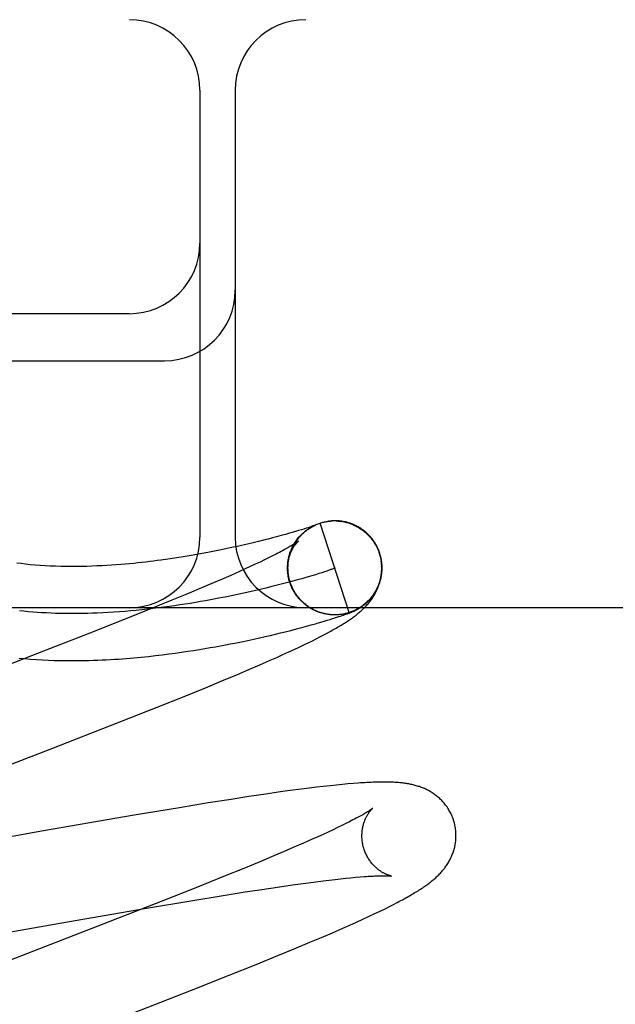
# Model space of a CAD drawing. Header units: inches. Extents: x 0 to 262, y 0 to 169.
# Tile 53 of 78: x 82.877 to 83.004, y 94.92 to 95.129. Entities that reach past the tile are written whole.
import ezdxf

# ---------------------------------------------------------------- set-up
doc = ezdxf.new("R2010")
doc.units = ezdxf.units.IN
doc.header["$LTSCALE"] = 14.384615
doc.header["$MEASUREMENT"] = 0
doc.linetypes.add('HIDDEN', pattern=[0.2, 0.1, -0.1])
doc.layers.add('DEFAULT_2', color=8, linetype='HIDDEN')

msp = doc.modelspace()

# ---------------------------------------------------------------- linework, layer by layer
at = {"layer": 'DEFAULT_2', "color": 8, "linetype": 'HIDDEN'}
for p, q in [((84.53801, 95.12926), (82.04303, 95.12926)), ((82.91551, 95.11426), (82.91551, 95.01926)), ((82.92301, 95.11426), (82.92301, 95.01926)), ((82.90051, 95.06676), (82.79051, 95.06676)), ((82.79051, 95.05676), (82.90801, 95.05676)), ((82.9429, 95.02266), (82.94283, 95.02265)), ((82.9431, 95.02268), (82.94303, 95.02267)), ((82.94331, 95.0227), (82.94323, 95.02269)), ((82.94486, 95.02269), (82.94506, 95.02267)), ((82.945, 95.02271), (82.94487, 95.02272)), ((82.94506, 95.02269), (82.94527, 95.02267)), ((82.94526, 95.02265), (82.94546, 95.02262)), ((82.94547, 95.02264), (82.94567, 95.02261)), ((82.94597, 95.02258), (82.94567, 95.02261)), ((82.94587, 95.02258), (82.94613, 95.02255)), ((82.93584, 95.02045), (82.93513, 95.02025)), ((82.93649, 95.02065), (82.93584, 95.02045)), ((82.93708, 95.02082), (82.93649, 95.02065)), ((82.93761, 95.02099), (82.93708, 95.02082)), ((82.93808, 95.02114), (82.93761, 95.02099)), ((82.93849, 95.02127), (82.93808, 95.02114)), ((82.93884, 95.02138), (82.93849, 95.02127)), ((82.93913, 95.02148), (82.93884, 95.02138)), ((82.93892, 95.02127), (82.93916, 95.0214)), ((82.93911, 95.02138), (82.93934, 95.02151)), ((82.93937, 95.02156), (82.93913, 95.02148)), ((82.93929, 95.02148), (82.93952, 95.0216)), ((82.93958, 95.02163), (82.93937, 95.02156)), ((82.93948, 95.02158), (82.9397, 95.0217)), ((82.93975, 95.02169), (82.93958, 95.02163)), ((82.93967, 95.02168), (82.93989, 95.02179)), ((82.93986, 95.02173), (82.93975, 95.02169)), ((82.93982, 95.02169), (82.93988, 95.02172)), ((82.93986, 95.02177), (82.94008, 95.02187)), ((82.93995, 95.02176), (82.93986, 95.02173)), ((82.94002, 95.02178), (82.93995, 95.02176)), ((82.93998, 95.02176), (82.94, 95.02177)), ((82.94007, 95.0218), (82.94002, 95.02178)), ((82.94002, 95.02178), (82.94004, 95.02179)), ((82.94006, 95.0218), (82.94008, 95.0218)), ((82.94011, 95.02182), (82.94007, 95.0218)), ((82.94009, 95.02181), (82.9401, 95.02181)), ((82.94011, 95.02182), (82.94012, 95.02182)), ((82.94013, 95.02182), (82.94012, 95.02182)), ((82.94013, 95.02182), (82.94013, 95.02183)), ((82.94013, 95.02183), (82.94013, 95.02183)), ((82.94722, 95.00322), (82.94104, 95.02224)), ((82.929, 95.0186), (82.92793, 95.01834)), ((82.92999, 95.01885), (82.929, 95.0186)), ((82.93092, 95.01909), (82.92999, 95.01885)), ((82.93177, 95.01932), (82.93092, 95.01909)), ((82.9328, 95.01959), (82.93177, 95.01932)), ((82.93372, 95.01985), (82.9328, 95.01959)), ((82.93455, 95.02008), (82.93372, 95.01985)), ((82.93513, 95.02025), (82.93455, 95.02008)), ((82.91859, 95.01627), (82.91751, 95.01606)), ((82.91964, 95.01648), (82.91859, 95.01627)), ((82.92065, 95.01669), (82.91964, 95.01648)), ((82.92163, 95.01689), (82.92065, 95.01669)), ((82.92257, 95.0171), (82.92163, 95.01689)), ((82.92348, 95.0173), (82.92257, 95.0171)), ((82.92436, 95.01749), (82.92348, 95.0173)), ((82.92561, 95.01778), (82.92436, 95.01749)), ((82.92681, 95.01806), (82.92561, 95.01778)), ((82.92793, 95.01834), (82.92681, 95.01806)), ((82.93472, 95.01611), (82.93479, 95.01631)), ((82.91013, 95.01479), (82.9087, 95.01458)), ((82.91149, 95.01501), (82.91013, 95.01479)), ((82.91279, 95.01522), (82.91149, 95.01501)), ((82.91404, 95.01543), (82.91279, 95.01522)), ((82.91524, 95.01564), (82.91404, 95.01543)), ((82.91639, 95.01585), (82.91524, 95.01564)), ((82.91751, 95.01606), (82.91639, 95.01585)), ((82.92923, 95.01442), (82.92828, 95.01397)), ((82.93012, 95.01486), (82.92923, 95.01442)), ((82.93095, 95.01527), (82.93012, 95.01486)), ((82.93172, 95.01566), (82.93095, 95.01527)), ((82.93432, 95.01468), (82.9344, 95.01494)), ((82.93437, 95.01488), (82.93445, 95.01514)), ((82.93441, 95.01509), (82.9345, 95.01534)), ((82.93447, 95.0153), (82.93455, 95.01554)), ((82.93452, 95.0155), (82.93461, 95.01573)), ((82.93458, 95.0157), (82.93468, 95.01593)), ((82.93465, 95.01591), (82.93475, 95.01613)), ((82.95363, 95.01584), (82.95377, 95.01539)), ((82.95396, 95.01502), (82.95373, 95.01584)), ((82.95377, 95.01539), (82.95402, 95.01426)), ((82.92509, 95.01249), (82.92392, 95.01197)), ((82.92621, 95.013), (82.92509, 95.01249)), ((82.92727, 95.0135), (82.92621, 95.013)), ((82.92828, 95.01397), (82.92727, 95.0135)), ((82.93415, 95.01254), (82.93415, 95.01277)), ((82.93415, 95.01231), (82.93416, 95.01268)), ((82.93418, 95.01185), (82.93415, 95.01214)), ((82.93416, 95.01208), (82.93416, 95.01247)), ((82.92009, 95.01028), (82.91801, 95.00939)), ((82.92206, 95.01114), (82.92009, 95.01028)), ((82.92392, 95.01197), (82.92206, 95.01114)), ((82.9342, 95.01162), (82.93416, 95.01193)), ((82.93423, 95.01138), (82.93422, 95.01165)), ((82.93426, 95.01115), (82.93424, 95.01144)), ((82.9345, 95.01005), (82.93434, 95.01071)), ((82.93459, 95.00982), (82.9345, 95.01005)), ((82.93622, 95.01017), (82.93523, 95.00989)), ((82.93717, 95.01043), (82.93622, 95.01017)), ((82.93931, 95.01105), (82.93849, 95.01081)), ((82.94007, 95.01128), (82.93931, 95.01105)), ((82.94077, 95.0115), (82.94007, 95.01128)), ((82.94141, 95.0117), (82.94077, 95.0115)), ((82.94199, 95.01189), (82.94141, 95.0117)), ((82.9425, 95.01206), (82.94199, 95.01189)), ((82.91583, 95.00846), (82.91275, 95.00717)), ((82.91801, 95.00939), (82.91583, 95.00846)), ((82.92954, 95.00844), (82.92828, 95.00813)), ((82.93076, 95.00874), (82.92954, 95.00844)), ((82.93195, 95.00903), (82.93076, 95.00874)), ((82.93309, 95.00932), (82.93195, 95.00903)), ((82.93418, 95.00961), (82.93309, 95.00932)), ((82.93523, 95.00989), (82.93418, 95.00961)), ((82.93465, 95.00963), (82.93456, 95.00986)), ((82.93472, 95.00943), (82.93462, 95.00966)), ((82.93479, 95.00924), (82.93468, 95.00946)), ((82.93486, 95.00904), (82.93475, 95.00927)), ((82.93494, 95.00885), (82.93483, 95.00907)), ((82.93502, 95.00866), (82.9349, 95.00888)), ((82.93511, 95.00848), (82.93499, 95.00869)), ((82.9352, 95.00829), (82.93507, 95.0085)), ((82.93529, 95.00811), (82.93516, 95.00832)), ((82.93539, 95.00792), (82.93525, 95.00813)), ((82.93549, 95.00774), (82.93539, 95.00792)), ((82.90951, 95.00583), (82.90523, 95.00409)), ((82.91275, 95.00717), (82.90951, 95.00583)), ((82.9357, 95.00739), (82.93556, 95.00759)), ((82.93581, 95.00722), (82.93566, 95.00741)), ((82.93593, 95.00705), (82.93578, 95.00724)), ((82.93605, 95.00688), (82.93589, 95.00707)), ((82.93617, 95.00671), (82.93601, 95.0069)), ((82.9363, 95.00655), (82.93613, 95.00673)), ((82.93643, 95.00639), (82.93626, 95.00657)), ((82.93656, 95.00623), (82.93639, 95.00641)), ((82.9367, 95.00607), (82.93652, 95.00625)), ((82.93683, 95.00592), (82.93666, 95.00609)), ((82.93698, 95.00577), (82.9368, 95.00594)), ((82.93712, 95.00562), (82.93694, 95.00579)), ((83.79051, 95.00426), (82.79051, 95.00426)), ((82.90523, 95.00409), (82.89979, 95.00191)), ((82.93727, 95.00548), (82.93708, 95.00564)), ((82.93742, 95.00534), (82.93723, 95.0055)), ((82.93757, 95.0052), (82.93738, 95.00535)), ((82.93773, 95.00507), (82.93754, 95.00522)), ((82.93789, 95.00494), (82.93769, 95.00508)), ((82.93805, 95.00481), (82.93785, 95.00495)), ((82.93822, 95.00469), (82.93802, 95.00482)), ((82.93838, 95.00456), (82.93818, 95.0047)), ((82.93855, 95.00445), (82.93835, 95.00458)), ((82.93873, 95.00433), (82.93852, 95.00446)), ((82.9389, 95.00422), (82.93869, 95.00434)), ((82.93908, 95.00412), (82.93887, 95.00423)), ((82.93925, 95.00401), (82.93904, 95.00413)), ((82.93944, 95.00391), (82.93922, 95.00402)), ((82.93962, 95.00382), (82.9394, 95.00392)), ((82.9398, 95.00373), (82.93959, 95.00383)), ((82.93999, 95.00364), (82.93977, 95.00373)), ((82.89979, 95.00191), (82.89208, 94.99885)), ((82.94018, 95.00356), (82.93996, 95.00365)), ((82.94037, 95.00348), (82.94015, 95.00356)), ((82.94056, 95.0034), (82.94034, 95.00348)), ((82.94084, 95.00332), (82.94056, 95.0034)), ((82.941, 95.00327), (82.94075, 95.00333)), ((82.94134, 95.00314), (82.94112, 95.0032)), ((82.94212, 95.00294), (82.94191, 95.00298)), ((82.94258, 95.0016), (82.94317, 95.00177)), ((82.94327, 95.00278), (82.94315, 95.00279)), ((82.94317, 95.00177), (82.94371, 95.00194)), ((82.94355, 95.00275), (82.94335, 95.00277)), ((82.94362, 95.00276), (82.94336, 95.00276)), ((82.94351, 95.00276), (82.94339, 95.00277)), ((82.94371, 95.00194), (82.9442, 95.0021)), ((82.94405, 95.00274), (82.94394, 95.00274)), ((82.94438, 95.00274), (82.94417, 95.00273)), ((82.9442, 95.0021), (82.94464, 95.00224)), ((82.94459, 95.00275), (82.94439, 95.00274)), ((82.94451, 95.00274), (82.94442, 95.00274)), ((82.94479, 95.00276), (82.94459, 95.00274)), ((82.94467, 95.00275), (82.94459, 95.00275)), ((82.94482, 95.00276), (82.9446, 95.00274)), ((82.94464, 95.00224), (82.94504, 95.00237)), ((82.94489, 95.00276), (82.94482, 95.00276)), ((82.94504, 95.00237), (82.9454, 95.00248)), ((82.94542, 95.00282), (82.94521, 95.00279)), ((82.9454, 95.00248), (82.94572, 95.00259)), ((82.94562, 95.00285), (82.94541, 95.00282)), ((82.94572, 95.00259), (82.94603, 95.0027)), ((82.94603, 95.0027), (82.9463, 95.00279)), ((82.9463, 95.00279), (82.9465, 95.00286)), ((82.9465, 95.00286), (82.94668, 95.00293)), ((82.94668, 95.00293), (82.94686, 95.00299)), ((82.94686, 95.00299), (82.94703, 95.00305)), ((82.94703, 95.00305), (82.9472, 95.00312)), ((82.9472, 95.00312), (82.9473, 95.00316)), ((82.9473, 95.00316), (82.94741, 95.0032)), ((82.94741, 95.0032), (82.94751, 95.00324)), ((82.94751, 95.00324), (82.94761, 95.00328)), ((82.94761, 95.00328), (82.9477, 95.00331)), ((82.9477, 95.00331), (82.94779, 95.00335)), ((82.94779, 95.00335), (82.94789, 95.00339)), ((82.94789, 95.00339), (82.94798, 95.00343)), ((82.94798, 95.00343), (82.94807, 95.00347)), ((82.94807, 95.00347), (82.94817, 95.00351)), ((82.94817, 95.00351), (82.94826, 95.00356)), ((82.93485, 94.99945), (82.93604, 94.99976)), ((82.93604, 94.99976), (82.93715, 95.00005)), ((82.93715, 95.00005), (82.93819, 95.00033)), ((82.93819, 95.00033), (82.93915, 95.0006)), ((82.93915, 95.0006), (82.94004, 95.00085)), ((82.94004, 95.00085), (82.94046, 95.00097)), ((82.94046, 95.00097), (82.94123, 95.00119)), ((82.94123, 95.00119), (82.94194, 95.0014)), ((82.94194, 95.0014), (82.94258, 95.0016)), ((82.89208, 94.99885), (82.87972, 94.99402)), ((82.92569, 94.99731), (82.92697, 94.99759)), ((82.92697, 94.99759), (82.92819, 94.99786)), ((82.92819, 94.99786), (82.92936, 94.99812)), ((82.92936, 94.99812), (82.93049, 94.99838)), ((82.93049, 94.99838), (82.93157, 94.99864)), ((82.93157, 94.99864), (82.9326, 94.99889)), ((82.9326, 94.99889), (82.9336, 94.99913)), ((82.9336, 94.99913), (82.93485, 94.99945)), ((82.93941, 94.99725), (82.94024, 94.99766)), ((82.94024, 94.99766), (82.94101, 94.99805)), ((82.94101, 94.99805), (82.94173, 94.99843)), ((82.94173, 94.99843), (82.94241, 94.99878)), ((82.94241, 94.99878), (82.94304, 94.99913)), ((82.91417, 94.99518), (82.91539, 94.99538)), ((82.91539, 94.99538), (82.91657, 94.99557)), ((82.91657, 94.99557), (82.91772, 94.99577)), ((82.91772, 94.99577), (82.91883, 94.99597)), ((82.91883, 94.99597), (82.91991, 94.99616)), ((82.91991, 94.99616), (82.92095, 94.99636)), ((82.92095, 94.99636), (82.92196, 94.99655)), ((82.92196, 94.99655), (82.92294, 94.99675)), ((82.92294, 94.99675), (82.92435, 94.99703)), ((82.92435, 94.99703), (82.92569, 94.99731)), ((82.93438, 94.99485), (82.93553, 94.99538)), ((82.93553, 94.99538), (82.9366, 94.99589)), ((82.9366, 94.99589), (82.9376, 94.99636)), ((82.9376, 94.99636), (82.93854, 94.99682)), ((82.93854, 94.99682), (82.93941, 94.99725)), ((82.87972, 94.99402), (82.86223, 94.98725)), ((82.90458, 94.99391), (82.90606, 94.99408)), ((82.90606, 94.99408), (82.90751, 94.99425)), ((82.90751, 94.99425), (82.90891, 94.99443)), ((82.90891, 94.99443), (82.91028, 94.99461)), ((82.91028, 94.99461), (82.91161, 94.9948)), ((82.91161, 94.9948), (82.91291, 94.99499)), ((82.91291, 94.99499), (82.91417, 94.99518)), ((82.93044, 94.99308), (82.93184, 94.9937)), ((82.93184, 94.9937), (82.93315, 94.99429)), ((82.93315, 94.99429), (82.93438, 94.99485)), ((82.92587, 94.9911), (82.92821, 94.9921)), ((82.92821, 94.9921), (82.93044, 94.99308)), ((82.92014, 94.98869), (82.92347, 94.99008)), ((82.92347, 94.99008), (82.92587, 94.9911)), ((82.91213, 94.98541), (82.91666, 94.98726)), ((82.91666, 94.98726), (82.92014, 94.98869)), ((82.90644, 94.98313), (82.91213, 94.98541)), ((82.89846, 94.97997), (82.90644, 94.98313)), ((82.88366, 94.9742), (82.89846, 94.97997)), ((82.86929, 94.96864), (82.88366, 94.9742)), ((82.94027, 94.96609), (82.93871, 94.9659)), ((82.94176, 94.96627), (82.94027, 94.96609)), ((82.94319, 94.96643), (82.94176, 94.96627)), ((82.94452, 94.96657), (82.94319, 94.96643)), ((82.94578, 94.96669), (82.94452, 94.96657)), ((82.94696, 94.9668), (82.94578, 94.96669)), ((82.94807, 94.96689), (82.94696, 94.9668)), ((82.92589, 94.9641), (82.92214, 94.96352)), ((82.9295, 94.96464), (82.92589, 94.9641)), ((82.93212, 94.96502), (82.9295, 94.96464)), ((82.93464, 94.96537), (82.93212, 94.96502)), ((82.9371, 94.96569), (82.93464, 94.96537)), ((82.93871, 94.9659), (82.9371, 94.96569)), ((82.91726, 94.96275), (82.91116, 94.96175)), ((82.92214, 94.96352), (82.91726, 94.96275)), ((82.90155, 94.96014), (82.88228, 94.9568)), ((82.91116, 94.96175), (82.90155, 94.96014)), ((82.94568, 94.95795), (82.94477, 94.95751)), ((82.94652, 94.95837), (82.94568, 94.95795)), ((82.94731, 94.95877), (82.94652, 94.95837)), ((82.88228, 94.9568), (82.86699, 94.95412)), ((82.94056, 94.95556), (82.93938, 94.95503)), ((82.9417, 94.95607), (82.94056, 94.95556)), ((82.94278, 94.95657), (82.9417, 94.95607)), ((82.9438, 94.95705), (82.94278, 94.95657)), ((82.94477, 94.95751), (82.9438, 94.95705)), ((82.9375, 94.95419), (82.9355, 94.95333)), ((82.93938, 94.95503), (82.9375, 94.95419)), ((82.93119, 94.95149), (82.92809, 94.95019)), ((82.9334, 94.95242), (82.93119, 94.95149)), ((82.9355, 94.95333), (82.9334, 94.95242)), ((82.92809, 94.95019), (82.92481, 94.94884)), ((82.92481, 94.94884), (82.9205, 94.94709)), ((82.9205, 94.94709), (82.91502, 94.94489)), ((82.93201, 94.94489), (82.93521, 94.94535)), ((82.93521, 94.94535), (82.93748, 94.94566)), ((82.93748, 94.94566), (82.93964, 94.94595)), ((82.93964, 94.94595), (82.94168, 94.94621)), ((82.94168, 94.94621), (82.94298, 94.94637)), ((82.94298, 94.94637), (82.94422, 94.94651)), ((82.94422, 94.94651), (82.94541, 94.94664)), ((82.94541, 94.94664), (82.94653, 94.94676)), ((82.94653, 94.94676), (82.9476, 94.94687)), ((82.9476, 94.94687), (82.94861, 94.94696)), ((82.94861, 94.94696), (82.94956, 94.94704)), ((82.91502, 94.94489), (82.90727, 94.94182)), ((82.91357, 94.94198), (82.92045, 94.9431)), ((82.92045, 94.9431), (82.9251, 94.94384)), ((82.9251, 94.94384), (82.92864, 94.94439)), ((82.92864, 94.94439), (82.93201, 94.94489)), ((82.90727, 94.94182), (82.89378, 94.93656)), ((82.90415, 94.94039), (82.91357, 94.94198)), ((82.95578, 94.94074), (82.95664, 94.94118)), ((82.95664, 94.94118), (82.95744, 94.94159)), ((82.88739, 94.93749), (82.90415, 94.94039)), ((82.9515, 94.93868), (82.95272, 94.93925)), ((82.95272, 94.93925), (82.95384, 94.93979)), ((82.95384, 94.93979), (82.95485, 94.94028)), ((82.95485, 94.94028), (82.95578, 94.94074)), ((82.86862, 94.9342), (82.88739, 94.93749)), ((82.94591, 94.93615), (82.94736, 94.93679)), ((82.94736, 94.93679), (82.94877, 94.93743)), ((82.94877, 94.93743), (82.95017, 94.93806)), ((82.95017, 94.93806), (82.9515, 94.93868)), ((82.89378, 94.93656), (82.86156, 94.92408)), ((82.94132, 94.93416), (82.94366, 94.93517)), ((82.94366, 94.93517), (82.94591, 94.93615)), ((82.93554, 94.93174), (82.9389, 94.93314)), ((82.9389, 94.93314), (82.94132, 94.93416)), ((82.93205, 94.9303), (82.93554, 94.93174)), ((82.92175, 94.92615), (82.92748, 94.92845)), ((82.92748, 94.92845), (82.93205, 94.9303)), ((82.91373, 94.92298), (82.92175, 94.92615)), ((82.89776, 94.91675), (82.91373, 94.92298))]:
    msp.add_line(p, q, dxfattribs=at)
for points in [[(82.94104, 95.02224), (82.94123, 95.0223), (82.94143, 95.02236), (82.94163, 95.02241), (82.94182, 95.02246), (82.94202, 95.0225), (82.94222, 95.02254), (82.94242, 95.02258), (82.94262, 95.02261), (82.94282, 95.02264), (82.94303, 95.02266), (82.94323, 95.02268)], [(82.94104, 95.02224), (82.94123, 95.0223), (82.94143, 95.02236), (82.94163, 95.02241), (82.94182, 95.02246), (82.94202, 95.02251), (82.94222, 95.02255), (82.94242, 95.02259), (82.94262, 95.02262), (82.9428, 95.02264)], [(82.94283, 95.02265), (82.94303, 95.02267), (82.94323, 95.02269), (82.94343, 95.02271), (82.94364, 95.02272)], [(82.94353, 95.02272), (82.94346, 95.02271), (82.94338, 95.02271)], [(82.94379, 95.02273), (82.9437, 95.02273), (82.94362, 95.02272)], [(82.94398, 95.02274), (82.94388, 95.02273), (82.94364, 95.02272)], [(82.94418, 95.02274), (82.94407, 95.02274), (82.94384, 95.02273)], [(82.9444, 95.02274), (82.94429, 95.02274), (82.94405, 95.02273)], [(82.94475, 95.02272), (82.94463, 95.02273), (82.94451, 95.02273), (82.94425, 95.02273)], [(82.94445, 95.02273), (82.94466, 95.02272), (82.94486, 95.02271)], [(82.9454, 95.02267), (82.94526, 95.02268), (82.94513, 95.0227), (82.94486, 95.02271)], [(82.94583, 95.02261), (82.94568, 95.02263), (82.94554, 95.02265), (82.94527, 95.02267)], [(82.94607, 95.02254), (82.94627, 95.0225), (82.94647, 95.02245), (82.94667, 95.0224), (82.94686, 95.02235), (82.94706, 95.02229), (82.94725, 95.02223), (82.94745, 95.02216), (82.94764, 95.02209)], [(82.95373, 95.01584), (82.95367, 95.01601), (82.95359, 95.01622), (82.95352, 95.01642), (82.95343, 95.01662), (82.95335, 95.01683), (82.95325, 95.01702), (82.95316, 95.01722), (82.95306, 95.01742), (82.95295, 95.01761), (82.95284, 95.0178), (82.95273, 95.01799), (82.95261, 95.01817), (82.95249, 95.01835), (82.95237, 95.01853), (82.95224, 95.01871), (82.9521, 95.01889), (82.95197, 95.01906), (82.95183, 95.01923), (82.95168, 95.01939), (82.95153, 95.01955), (82.95138, 95.01971), (82.95123, 95.01987), (82.95107, 95.02002), (82.95091, 95.02017), (82.95075, 95.02031), (82.95058, 95.02045), (82.95041, 95.02059), (82.95023, 95.02072), (82.95006, 95.02085), (82.94988, 95.02098), (82.9497, 95.0211), (82.94951, 95.02122), (82.94933, 95.02133), (82.94914, 95.02144), (82.94895, 95.02155), (82.94876, 95.02165), (82.94856, 95.02174), (82.94837, 95.02183), (82.94818, 95.02192), (82.94799, 95.022), (82.9478, 95.02207), (82.94762, 95.02214), (82.94744, 95.0222), (82.94727, 95.02226), (82.94709, 95.02231), (82.94693, 95.02236), (82.94676, 95.02241), (82.9466, 95.02245), (82.94644, 95.02249), (82.94628, 95.02252), (82.94613, 95.02255)], [(82.93472, 95.00962), (82.93466, 95.0098), (82.9346, 95.01001), (82.93454, 95.01022), (82.93449, 95.01044), (82.93444, 95.01065), (82.9344, 95.01087), (82.93436, 95.01109), (82.93432, 95.01131), (82.93429, 95.01152), (82.93427, 95.01174), (82.93425, 95.01196), (82.93424, 95.01218), (82.93423, 95.01241), (82.93422, 95.01263), (82.93422, 95.01285), (82.93423, 95.01307), (82.93424, 95.01329), (82.93425, 95.01351), (82.93427, 95.01373), (82.9343, 95.01395), (82.93433, 95.01417), (82.93436, 95.01439), (82.9344, 95.0146), (82.93444, 95.01482), (82.93449, 95.01503), (82.93454, 95.01525), (82.9346, 95.01546), (82.93466, 95.01567), (82.93473, 95.01588), (82.9348, 95.01609), (82.93488, 95.0163), (82.93496, 95.0165), (82.93505, 95.0167), (82.93514, 95.01691), (82.93523, 95.0171), (82.93533, 95.01729), (82.93543, 95.01748), (82.93553, 95.01767), (82.93563, 95.01784), (82.93573, 95.01801), (82.93584, 95.01818), (82.93595, 95.01834), (82.93605, 95.01849), (82.93616, 95.01864), (82.93626, 95.01878), (82.93637, 95.01891), (82.93647, 95.01905), (82.93658, 95.01917), (82.93668, 95.0193), (82.93679, 95.01941), (82.93689, 95.01953), (82.937, 95.01964), (82.9371, 95.01975), (82.9372, 95.01985), (82.93731, 95.01995), (82.93741, 95.02004), (82.93751, 95.02013), (82.9376, 95.02022), (82.9377, 95.0203), (82.9378, 95.02038), (82.93789, 95.02046), (82.93798, 95.02054), (82.93807, 95.02061), (82.93816, 95.02068), (82.93825, 95.02074), (82.93833, 95.0208), (82.93841, 95.02086), (82.93849, 95.02092), (82.93857, 95.02097), (82.93864, 95.02102), (82.93872, 95.02107), (82.93878, 95.02111), (82.93885, 95.02115), (82.93891, 95.02119), (82.93897, 95.02123), (82.93903, 95.02126), (82.93908, 95.0213), (82.93914, 95.02133), (82.93919, 95.02136), (82.93924, 95.02139), (82.93929, 95.02141), (82.93933, 95.02144), (82.93938, 95.02146), (82.93942, 95.02149), (82.93947, 95.02151), (82.93951, 95.02154), (82.93956, 95.02156), (82.9396, 95.02158), (82.93964, 95.0216), (82.93968, 95.02162), (82.93971, 95.02164), (82.93975, 95.02165), (82.93978, 95.02167), (82.93982, 95.02169)], [(82.93482, 95.01632), (82.93489, 95.01651), (82.93497, 95.0167), (82.93506, 95.01689), (82.93514, 95.01708), (82.93524, 95.01726), (82.93533, 95.01745), (82.93543, 95.01763), (82.93553, 95.01781), (82.93564, 95.01799), (82.93575, 95.01816), (82.93586, 95.01833), (82.93598, 95.0185), (82.9361, 95.01867), (82.93623, 95.01884), (82.93635, 95.019), (82.93648, 95.01916), (82.93662, 95.01932), (82.93675, 95.01947), (82.9369, 95.01962), (82.93704, 95.01977), (82.93719, 95.01992), (82.93734, 95.02006), (82.93749, 95.0202), (82.93764, 95.02033), (82.9378, 95.02047), (82.93796, 95.0206), (82.93813, 95.02072), (82.93829, 95.02084), (82.93846, 95.02096), (82.93863, 95.02108), (82.9388, 95.02119), (82.93898, 95.0213)], [(82.93553, 95.01783), (82.93564, 95.01801), (82.93575, 95.01819), (82.93587, 95.01837), (82.93599, 95.01854), (82.93612, 95.01871), (82.93625, 95.01888), (82.93638, 95.01905), (82.93652, 95.01921), (82.93665, 95.01937), (82.9368, 95.01953), (82.93694, 95.01968), (82.93709, 95.01983), (82.93724, 95.01998), (82.9374, 95.02013), (82.93756, 95.02027), (82.93772, 95.02041), (82.93788, 95.02054), (82.93805, 95.02067), (82.93822, 95.0208), (82.93839, 95.02092), (82.93857, 95.02104), (82.93874, 95.02116), (82.93892, 95.02127)], [(82.93988, 95.02172), (82.93993, 95.02174), (82.93996, 95.02175)], [(82.94005, 95.02186), (82.94025, 95.02195), (82.94044, 95.02203), (82.94064, 95.0221), (82.94084, 95.02218)], [(82.94065, 95.02211), (82.94084, 95.02218), (82.94104, 95.02224)], [(82.94763, 95.02207), (82.94782, 95.022), (82.94801, 95.02192), (82.9482, 95.02184), (82.94838, 95.02175), (82.94857, 95.02166), (82.94875, 95.02157), (82.94893, 95.02148), (82.94911, 95.02138), (82.94928, 95.02127), (82.94946, 95.02116), (82.94963, 95.02105), (82.9498, 95.02094), (82.94996, 95.02082), (82.95013, 95.0207), (82.95029, 95.02058), (82.95045, 95.02045), (82.9506, 95.02032), (82.95076, 95.02019), (82.95091, 95.02005), (82.95106, 95.01991), (82.9512, 95.01977), (82.95135, 95.01962), (82.95148, 95.01947), (82.95162, 95.01932), (82.95175, 95.01917), (82.95188, 95.01901), (82.95201, 95.01886), (82.95213, 95.01869), (82.95226, 95.01853), (82.95237, 95.01836), (82.95249, 95.0182)], [(82.93644, 95.01841), (82.93643, 95.0184), (82.93642, 95.01839), (82.9364, 95.01838), (82.93637, 95.01836), (82.93634, 95.01833), (82.93629, 95.0183), (82.93624, 95.01826), (82.93618, 95.01821), (82.9361, 95.01816), (82.93601, 95.0181), (82.93592, 95.01803), (82.93581, 95.01796), (82.93568, 95.01788), (82.93555, 95.01779), (82.9354, 95.0177), (82.93524, 95.0176), (82.93506, 95.01749), (82.93486, 95.01737), (82.93465, 95.01725), (82.93443, 95.01712), (82.93419, 95.01698), (82.93393, 95.01684), (82.93366, 95.01669), (82.93338, 95.01653), (82.93308, 95.01637), (82.93276, 95.0162), (82.93243, 95.01603), (82.93208, 95.01585), (82.93172, 95.01566)], [(82.93416, 95.01299), (82.93417, 95.01322), (82.93419, 95.01343), (82.93422, 95.01365), (82.93424, 95.01386), (82.93428, 95.01406), (82.93431, 95.01427), (82.93435, 95.01446), (82.9344, 95.01466), (82.93444, 95.01484), (82.93449, 95.01502), (82.93454, 95.0152), (82.9346, 95.01537), (82.93466, 95.01554), (82.93472, 95.0157), (82.93478, 95.01586), (82.93484, 95.01601), (82.9349, 95.01615), (82.93496, 95.0163), (82.93503, 95.01643), (82.9351, 95.01656), (82.93516, 95.01669), (82.93523, 95.01681), (82.93529, 95.01693), (82.93536, 95.01704), (82.93543, 95.01715), (82.93549, 95.01725), (82.93556, 95.01735), (82.93562, 95.01745), (82.93568, 95.01754), (82.93575, 95.01762), (82.93581, 95.01771), (82.93587, 95.01778), (82.93593, 95.01786), (82.93598, 95.01793), (82.93604, 95.01799), (82.93609, 95.01805), (82.93614, 95.01811), (82.93619, 95.01816), (82.93623, 95.01821), (82.93627, 95.01825), (82.93631, 95.01828), (82.93634, 95.01832), (82.93637, 95.01834), (82.93639, 95.01837), (82.93641, 95.01838), (82.93643, 95.0184), (82.93643, 95.0184), (82.93644, 95.01841)], [(82.95162, 95.01933), (82.95176, 95.01918), (82.95189, 95.01902), (82.95201, 95.01886), (82.95214, 95.0187), (82.95226, 95.01853), (82.95237, 95.01837), (82.95249, 95.0182)], [(82.95249, 95.0182), (82.95256, 95.01808), (82.95264, 95.01796), (82.95271, 95.01784), (82.95279, 95.01771), (82.95287, 95.01757), (82.95294, 95.01743), (82.95302, 95.01729), (82.9531, 95.01714), (82.95317, 95.01699), (82.95325, 95.01683), (82.95332, 95.01667), (82.95338, 95.01651), (82.95345, 95.01635), (82.95351, 95.01618), (82.95357, 95.01601), (82.95363, 95.01584)], [(82.9087, 95.01458), (82.90721, 95.01437), (82.90643, 95.01427), (82.90564, 95.01417), (82.90484, 95.01407), (82.90401, 95.01397), (82.90317, 95.01388), (82.90231, 95.01378), (82.90143, 95.01369), (82.90053, 95.01361), (82.89961, 95.01352), (82.89867, 95.01344), (82.89771, 95.01337), (82.89672, 95.0133), (82.89571, 95.01324), (82.89468, 95.01318), (82.89363, 95.01313), (82.89256, 95.01308), (82.89148, 95.01305), (82.89038, 95.01303), (82.88928, 95.01301), (82.88816, 95.01301), (82.88704, 95.01302), (82.88592, 95.01304), (82.88481, 95.01307), (82.8837, 95.01312), (82.8826, 95.01317), (82.88153, 95.01324), (82.88048, 95.01332), (82.87946, 95.01341), (82.87847, 95.01352), (82.87751, 95.01363), (82.87657, 95.01375)], [(82.93415, 95.01277), (82.93414, 95.0132), (82.93416, 95.01342), (82.93417, 95.01363), (82.93419, 95.01384), (82.93422, 95.01405), (82.93425, 95.01426), (82.93428, 95.01447), (82.93432, 95.01468)], [(82.93416, 95.01268), (82.93416, 95.01288), (82.93416, 95.01309), (82.93417, 95.0133), (82.93419, 95.0135), (82.9342, 95.01371), (82.93423, 95.01392), (82.93425, 95.01412), (82.93428, 95.01433), (82.93432, 95.01453), (82.93436, 95.01473)], [(82.94826, 95.00356), (82.94831, 95.00358), (82.94837, 95.00361), (82.94842, 95.00363), (82.94847, 95.00366), (82.94852, 95.00368), (82.94858, 95.00371), (82.94863, 95.00374), (82.94869, 95.00377), (82.94875, 95.0038), (82.9488, 95.00382), (82.94886, 95.00386), (82.94892, 95.00389), (82.94898, 95.00392), (82.94904, 95.00395), (82.9491, 95.00398), (82.94916, 95.00402), (82.94922, 95.00405), (82.94928, 95.00409), (82.94934, 95.00413), (82.94941, 95.00417), (82.94948, 95.00421), (82.94955, 95.00425), (82.94962, 95.0043), (82.9497, 95.00435), (82.94977, 95.0044), (82.94985, 95.00446), (82.94994, 95.00452), (82.95003, 95.00458), (82.95011, 95.00464), (82.95021, 95.00471), (82.9503, 95.00478), (82.9504, 95.00486), (82.95049, 95.00493), (82.95059, 95.00502), (82.9507, 95.0051), (82.9508, 95.00519), (82.9509, 95.00528), (82.95101, 95.00538), (82.95112, 95.00548), (82.95123, 95.00559), (82.95134, 95.0057), (82.95145, 95.00581), (82.95156, 95.00593), (82.95167, 95.00605), (82.95178, 95.00618), (82.95189, 95.00631), (82.95201, 95.00645), (82.95212, 95.00659), (82.95223, 95.00674), (82.95234, 95.00689), (82.95246, 95.00705), (82.95257, 95.00722), (82.95268, 95.00739), (82.95279, 95.00758), (82.9529, 95.00777), (82.95301, 95.00796), (82.95312, 95.00816), (82.95321, 95.00835), (82.95331, 95.00855), (82.9534, 95.00875), (82.95348, 95.00896), (82.95356, 95.00916), (82.95364, 95.00937), (82.95371, 95.00957), (82.95378, 95.00978), (82.95384, 95.01), (82.9539, 95.01021), (82.95395, 95.01042), (82.954, 95.01064), (82.95405, 95.01085), (82.95408, 95.01107), (82.95412, 95.01129), (82.95415, 95.01151), (82.95417, 95.01173), (82.95419, 95.01195), (82.95421, 95.01217), (82.95422, 95.01239), (82.95422, 95.01261), (82.95422, 95.01283), (82.95422, 95.01305), (82.95421, 95.01327), (82.95419, 95.01349), (82.95417, 95.01372), (82.95415, 95.01393), (82.95412, 95.01415), (82.95409, 95.01437), (82.95405, 95.01459), (82.954, 95.01481), (82.95396, 95.01502)], [(82.95412, 95.01334), (82.9541, 95.0136), (82.95407, 95.01386), (82.95404, 95.01411), (82.95402, 95.01426)], [(82.95403, 95.01419), (82.95405, 95.01399), (82.95408, 95.01378), (82.9541, 95.01358), (82.95411, 95.01337), (82.95413, 95.01308)], [(82.93415, 95.01214), (82.93414, 95.01235), (82.93413, 95.01257), (82.93413, 95.01278), (82.93414, 95.01299)], [(82.93422, 95.01165), (82.9342, 95.01185), (82.93418, 95.01206), (82.93417, 95.01226)], [(82.94413, 95.01273), (82.94417, 95.01274), (82.9442, 95.01274), (82.94422, 95.01273), (82.94422, 95.01273), (82.94421, 95.01271), (82.94419, 95.0127), (82.94415, 95.01267), (82.94409, 95.01264), (82.94401, 95.01261), (82.94391, 95.01257), (82.94379, 95.01252), (82.94366, 95.01247), (82.94351, 95.01241), (82.94334, 95.01235), (82.94316, 95.01229), (82.94296, 95.01222), (82.94274, 95.01214), (82.9425, 95.01206)], [(82.95413, 95.01296), (82.95413, 95.01276), (82.95413, 95.01255), (82.95413, 95.01235), (82.95412, 95.01214), (82.9541, 95.01194), (82.95409, 95.01155)], [(82.95411, 95.0118), (82.95413, 95.01206), (82.95414, 95.01231), (82.95414, 95.01257), (82.95414, 95.01283), (82.95412, 95.01317)], [(82.93431, 95.01088), (82.93427, 95.01109), (82.93424, 95.0113), (82.93421, 95.01151), (82.93418, 95.01172)], [(82.93434, 95.01071), (82.9343, 95.01091), (82.93426, 95.01115)], [(82.93453, 95.01002), (82.93448, 95.01022), (82.93443, 95.01042), (82.93438, 95.01063), (82.93434, 95.01083), (82.9343, 95.01103), (82.93427, 95.01124)], [(82.93849, 95.01081), (82.93763, 95.01056), (82.93717, 95.01043)], [(82.94304, 94.99913), (82.94335, 94.99929), (82.94364, 94.99946), (82.94393, 94.99962), (82.94421, 94.99978), (82.94448, 94.99993), (82.94475, 95.00009), (82.945, 95.00024), (82.94526, 95.00039), (82.9455, 95.00054), (82.94575, 95.00069), (82.94598, 95.00083), (82.94621, 95.00098), (82.94644, 95.00112), (82.94666, 95.00127), (82.94688, 95.00141), (82.9471, 95.00155), (82.94731, 95.0017), (82.94751, 95.00184), (82.94772, 95.00198), (82.94792, 95.00213), (82.94811, 95.00227), (82.94831, 95.00241), (82.9485, 95.00256), (82.94869, 95.0027), (82.94888, 95.00285), (82.94906, 95.003), (82.94924, 95.00315), (82.94942, 95.0033), (82.9496, 95.00345), (82.94977, 95.00361), (82.94995, 95.00376), (82.95012, 95.00392), (82.95029, 95.00409), (82.95045, 95.00425), (82.95062, 95.00442), (82.95078, 95.00458), (82.95094, 95.00476), (82.95109, 95.00493), (82.95125, 95.00511), (82.9514, 95.00528), (82.95154, 95.00547), (82.95169, 95.00565), (82.95183, 95.00583), (82.95196, 95.00602), (82.9521, 95.00621), (82.95223, 95.0064), (82.95235, 95.0066), (82.95247, 95.00679), (82.95259, 95.00699), (82.95271, 95.0072), (82.95282, 95.0074), (82.95293, 95.00761), (82.95304, 95.00783), (82.95314, 95.00804), (82.95323, 95.00826), (82.95333, 95.00848), (82.95341, 95.0087), (82.9535, 95.00892), (82.95357, 95.00915), (82.95365, 95.00938), (82.95372, 95.00961), (82.95378, 95.00985), (82.95384, 95.01009), (82.9539, 95.01032), (82.95395, 95.01057), (82.95399, 95.01081), (82.95403, 95.01106), (82.95406, 95.0113), (82.95409, 95.01155)], [(82.95408, 95.01173), (82.95406, 95.01153), (82.95404, 95.01132), (82.954, 95.01112), (82.95397, 95.01091), (82.95393, 95.01071), (82.95389, 95.01051), (82.95384, 95.01031), (82.95379, 95.01011), (82.95373, 95.00991), (82.95367, 95.00972), (82.95361, 95.00952), (82.95354, 95.00933), (82.95346, 95.00913), (82.95339, 95.00894), (82.95331, 95.00875), (82.95322, 95.00856), (82.95314, 95.00838), (82.95304, 95.00819), (82.95295, 95.00801), (82.95285, 95.00783), (82.95275, 95.00765), (82.95264, 95.00747), (82.95253, 95.0073), (82.95241, 95.00713), (82.9523, 95.00696), (82.95218, 95.00679), (82.95205, 95.00662), (82.95192, 95.00646), (82.95179, 95.0063), (82.95166, 95.00615), (82.95152, 95.00599), (82.95138, 95.00584), (82.95124, 95.00569), (82.95109, 95.00555), (82.95094, 95.00541), (82.95079, 95.00527), (82.95063, 95.00513), (82.95047, 95.005), (82.95031, 95.00487), (82.95015, 95.00474), (82.94998, 95.00462), (82.94981, 95.0045), (82.94964, 95.00439), (82.94947, 95.00428), (82.94929, 95.00417), (82.94911, 95.00406), (82.94893, 95.00396), (82.94875, 95.00386), (82.94856, 95.00377), (82.94838, 95.00368), (82.94819, 95.00359), (82.948, 95.00351), (82.94781, 95.00343), (82.94762, 95.00336), (82.94742, 95.00329), (82.94722, 95.00322)], [(82.92828, 95.00813), (82.92672, 95.00777), (82.92579, 95.00757), (82.92484, 95.00736), (82.92387, 95.00715), (82.92289, 95.00694), (82.9219, 95.00674), (82.92089, 95.00653), (82.91986, 95.00633), (82.91882, 95.00613), (82.91777, 95.00594), (82.91671, 95.00575), (82.91563, 95.00556), (82.91454, 95.00537), (82.91345, 95.00519), (82.91234, 95.00502), (82.91122, 95.00485), (82.91009, 95.00468), (82.90895, 95.00452), (82.90781, 95.00437), (82.90666, 95.00422), (82.9055, 95.00408), (82.90433, 95.00395), (82.90316, 95.00382), (82.90198, 95.0037), (82.9008, 95.00359), (82.89961, 95.00349), (82.89842, 95.0034), (82.89723, 95.00331), (82.89603, 95.00324), (82.89484, 95.00317), (82.89364, 95.00312)], [(82.94067, 95.00339), (82.9405, 95.00345), (82.94033, 95.00352), (82.94016, 95.0036), (82.93998, 95.00368), (82.9398, 95.00376), (82.93962, 95.00386), (82.93943, 95.00395), (82.93924, 95.00406), (82.93906, 95.00417), (82.93887, 95.00428), (82.93869, 95.0044), (82.93851, 95.00453), (82.93833, 95.00465), (82.93816, 95.00478), (82.93799, 95.00491), (82.93782, 95.00505), (82.93766, 95.00519), (82.9375, 95.00533), (82.93734, 95.00548), (82.93718, 95.00563), (82.93703, 95.00579), (82.93688, 95.00594), (82.93673, 95.0061), (82.93659, 95.00627), (82.93645, 95.00643), (82.93632, 95.0066), (82.93619, 95.00678), (82.93606, 95.00695), (82.93594, 95.00713), (82.93582, 95.00731), (82.9357, 95.0075), (82.93559, 95.00768), (82.93548, 95.00787), (82.93538, 95.00806), (82.93528, 95.00825), (82.93518, 95.00845), (82.93509, 95.00865), (82.93501, 95.00885), (82.93493, 95.00905), (82.93485, 95.00925), (82.93477, 95.00945), (82.93472, 95.00962)], [(82.93559, 95.00757), (82.93545, 95.00777), (82.93535, 95.00795)], [(82.89364, 95.00312), (82.89266, 95.00308), (82.89168, 95.00305), (82.8907, 95.00303), (82.88972, 95.00302), (82.88874, 95.00301), (82.88776, 95.00301), (82.88679, 95.00302), (82.88581, 95.00304), (82.88484, 95.00306), (82.88387, 95.0031), (82.8829, 95.00314), (82.88193, 95.00319), (82.88097, 95.00326), (82.88001, 95.00333), (82.87905, 95.00341), (82.8781, 95.0035), (82.87716, 95.0036)], [(82.94114, 95.0032), (82.94092, 95.00326), (82.94072, 95.00333), (82.94053, 95.00341)], [(82.94163, 95.00308), (82.94147, 95.00312), (82.94132, 95.00316), (82.94116, 95.00321)], [(82.94178, 95.00304), (82.94154, 95.00308), (82.94134, 95.00314)], [(82.94222, 95.00294), (82.94194, 95.00298), (82.94174, 95.00303)], [(82.94207, 95.00297), (82.94193, 95.003), (82.94178, 95.00304)], [(82.94339, 95.00277), (82.94316, 95.00278), (82.94295, 95.00281), (82.94275, 95.00283), (82.94254, 95.00286), (82.94234, 95.0029), (82.94214, 95.00294)], [(82.94263, 95.00286), (82.94249, 95.00289), (82.94236, 95.00291)], [(82.94302, 95.00281), (82.94289, 95.00282), (82.94276, 95.00284)], [(82.94442, 95.00274), (82.94419, 95.00273), (82.94398, 95.00274), (82.94377, 95.00274), (82.94357, 95.00275)], [(82.94384, 95.00275), (82.94373, 95.00275), (82.94362, 95.00276)], [(82.94434, 95.00274), (82.94424, 95.00274), (82.94415, 95.00274)], [(82.94519, 95.00279), (82.94501, 95.00277), (82.9448, 95.00276)], [(82.94513, 95.00278), (82.94508, 95.00278), (82.94502, 95.00277), (82.94495, 95.00277)], [(82.9453, 95.0028), (82.94524, 95.0028), (82.94519, 95.00279)], [(82.94547, 95.00282), (82.9454, 95.00281), (82.94535, 95.00281)], [(82.94722, 95.00322), (82.94703, 95.00316), (82.94683, 95.00311), (82.94663, 95.00305), (82.94643, 95.003), (82.94623, 95.00296), (82.94603, 95.00292), (82.94583, 95.00288), (82.94562, 95.00285)], [(82.87709, 94.99355), (82.87827, 94.99344), (82.8795, 94.99334), (82.88076, 94.99325), (82.88203, 94.99317), (82.8833, 94.99311), (82.88454, 94.99307), (82.88574, 94.99304), (82.88687, 94.99302), (82.88795, 94.99301), (82.88899, 94.99301), (82.88999, 94.99302), (82.89097, 94.99303), (82.89194, 94.99306), (82.89288, 94.99308), (82.89381, 94.99312), (82.89472, 94.99316), (82.89561, 94.9932), (82.89649, 94.99325), (82.89735, 94.9933), (82.8982, 94.99335), (82.89904, 94.99341), (82.89986, 94.99348), (82.90067, 94.99354), (82.90148, 94.99361), (82.90227, 94.99368), (82.90305, 94.99376), (82.90458, 94.99391)], [(82.96954, 94.95867), (82.96948, 94.95889), (82.96941, 94.95914), (82.96932, 94.95938), (82.96923, 94.95962), (82.96914, 94.95987), (82.96904, 94.9601), (82.96893, 94.96034), (82.96882, 94.96057), (82.9687, 94.9608), (82.96857, 94.96103), (82.96845, 94.96125), (82.96831, 94.96147), (82.96817, 94.96168), (82.96803, 94.9619), (82.96789, 94.9621), (82.96773, 94.9623), (82.96758, 94.9625), (82.96742, 94.9627), (82.96726, 94.96288), (82.96709, 94.96307), (82.96692, 94.96325), (82.96675, 94.96342), (82.96658, 94.96359), (82.9664, 94.96376), (82.96622, 94.96392), (82.96604, 94.96407), (82.96585, 94.96422), (82.96566, 94.96437), (82.96547, 94.96451), (82.96528, 94.96465), (82.96509, 94.96478), (82.96489, 94.96491), (82.96469, 94.96504), (82.96448, 94.96516), (82.96428, 94.96528), (82.96407, 94.96539), (82.96387, 94.9655), (82.96366, 94.9656), (82.96345, 94.9657), (82.96324, 94.9658), (82.96302, 94.96589), (82.96281, 94.96598), (82.96259, 94.96606), (82.96238, 94.96614), (82.96216, 94.96622), (82.96193, 94.96629), (82.96171, 94.96636), (82.96149, 94.96643), (82.96126, 94.96649), (82.96103, 94.96655), (82.96081, 94.96661), (82.96058, 94.96666), (82.96035, 94.96671), (82.96012, 94.96676), (82.95989, 94.9668), (82.95966, 94.96684), (82.95943, 94.96688), (82.9592, 94.96691), (82.95896, 94.96695), (82.95872, 94.96698), (82.95848, 94.96701), (82.95824, 94.96703), (82.95799, 94.96706), (82.95774, 94.96708), (82.95748, 94.9671), (82.95722, 94.96712), (82.95696, 94.96714), (82.95668, 94.96715), (82.9564, 94.96717), (82.95611, 94.96718), (82.95582, 94.96719), (82.95551, 94.96719), (82.9552, 94.9672), (82.95487, 94.9672), (82.95454, 94.9672), (82.95419, 94.9672), (82.95384, 94.96719), (82.95347, 94.96719), (82.95309, 94.96718), (82.9527, 94.96717), (82.9523, 94.96715), (82.95188, 94.96714), (82.95146, 94.96712), (82.95102, 94.96709), (82.95056, 94.96707), (82.95009, 94.96704), (82.94961, 94.96701), (82.94911, 94.96697), (82.94807, 94.96689)], [(82.95223, 94.96161), (82.95222, 94.96161), (82.9522, 94.96159), (82.95218, 94.96158), (82.95215, 94.96155), (82.95211, 94.96152), (82.95206, 94.96149), (82.952, 94.96144), (82.95193, 94.96139), (82.95185, 94.96134), (82.95176, 94.96127), (82.95165, 94.9612), (82.95154, 94.96113), (82.95141, 94.96104), (82.95127, 94.96095), (82.95111, 94.96086), (82.95094, 94.96075), (82.95075, 94.96064), (82.95055, 94.96052), (82.95033, 94.96039), (82.9501, 94.96026), (82.94985, 94.96012), (82.94959, 94.95997), (82.94931, 94.95982), (82.94901, 94.95966), (82.94871, 94.95949), (82.94838, 94.95932), (82.94804, 94.95914), (82.94768, 94.95896), (82.94731, 94.95877)], [(82.95028, 94.95332), (82.95022, 94.95352), (82.95017, 94.95375), (82.95012, 94.95398), (82.95007, 94.95422), (82.95004, 94.95445), (82.95001, 94.95469), (82.94998, 94.95492), (82.94996, 94.95516), (82.94995, 94.95539), (82.94994, 94.95562), (82.94994, 94.95584), (82.94995, 94.95607), (82.94996, 94.95629), (82.94997, 94.95651), (82.94999, 94.95673), (82.95002, 94.95694), (82.95005, 94.95715), (82.95008, 94.95736), (82.95012, 94.95756), (82.95016, 94.95775), (82.95021, 94.95794), (82.95025, 94.95813), (82.95031, 94.95831), (82.95036, 94.95848), (82.95041, 94.95865), (82.95047, 94.95882), (82.95053, 94.95898), (82.95059, 94.95913), (82.95066, 94.95928), (82.95072, 94.95943), (82.95079, 94.95957), (82.95085, 94.9597), (82.95092, 94.95983), (82.95098, 94.95996), (82.95105, 94.96007), (82.95111, 94.96019), (82.95118, 94.9603), (82.95125, 94.96041), (82.95131, 94.96051), (82.95138, 94.9606), (82.95144, 94.9607), (82.9515, 94.96079), (82.95157, 94.96087), (82.95163, 94.96095), (82.95169, 94.96103), (82.95174, 94.9611), (82.9518, 94.96117), (82.95185, 94.96123), (82.9519, 94.96129), (82.95195, 94.96134), (82.952, 94.96139), (82.95204, 94.96143), (82.95208, 94.96147), (82.95211, 94.96151), (82.95215, 94.96154), (82.95217, 94.96156), (82.95219, 94.96158), (82.95221, 94.9616), (82.95222, 94.96161), (82.95223, 94.96161)], [(82.95744, 94.94159), (82.95782, 94.9418), (82.95819, 94.94199), (82.95855, 94.94219), (82.9589, 94.94237), (82.95924, 94.94256), (82.95957, 94.94274), (82.95989, 94.94292), (82.9602, 94.9431), (82.9605, 94.94328), (82.96079, 94.94345), (82.96108, 94.94362), (82.96136, 94.94379), (82.96162, 94.94395), (82.96189, 94.94411), (82.96214, 94.94428), (82.96239, 94.94444), (82.96263, 94.94459), (82.96287, 94.94475), (82.9631, 94.9449), (82.96332, 94.94506), (82.96353, 94.94521), (82.96374, 94.94536), (82.96394, 94.94551), (82.96414, 94.94565), (82.96434, 94.9458), (82.96453, 94.94595), (82.96472, 94.9461), (82.9649, 94.94625), (82.96509, 94.9464), (82.96527, 94.94656), (82.96545, 94.94671), (82.96562, 94.94687), (82.96579, 94.94703), (82.96596, 94.94719), (82.96613, 94.94735), (82.9663, 94.94751), (82.96646, 94.94768), (82.96662, 94.94785), (82.96678, 94.94803), (82.96694, 94.9482), (82.96709, 94.94838), (82.96724, 94.94856), (82.96739, 94.94874), (82.96753, 94.94892), (82.96767, 94.94911), (82.9678, 94.9493), (82.96794, 94.94949), (82.96806, 94.94968), (82.96819, 94.94988), (82.96831, 94.95008), (82.96843, 94.95028), (82.96855, 94.95049), (82.96866, 94.9507), (82.96877, 94.95091), (82.96887, 94.95112), (82.96897, 94.95134), (82.96906, 94.95156), (82.96915, 94.95178), (82.96924, 94.952), (82.96932, 94.95223), (82.9694, 94.95245), (82.96947, 94.95268), (82.96954, 94.95292), (82.9696, 94.95315), (82.96966, 94.95339), (82.96971, 94.95363), (82.96976, 94.95388), (82.9698, 94.95412), (82.96984, 94.95437), (82.96987, 94.95462), (82.96989, 94.95487), (82.96991, 94.95513), (82.96992, 94.95538), (82.96993, 94.95564), (82.96993, 94.9559), (82.96993, 94.95615), (82.96992, 94.95641), (82.9699, 94.95667), (82.96988, 94.95693), (82.96985, 94.95719), (82.96981, 94.95744), (82.96977, 94.9577), (82.96972, 94.95796), (82.96966, 94.95821), (82.9696, 94.95846), (82.96954, 94.95867)], [(82.95622, 94.94722), (82.95623, 94.94722), (82.95622, 94.94722), (82.95621, 94.94722), (82.95618, 94.94723), (82.95615, 94.94723), (82.95612, 94.94724), (82.95608, 94.94725), (82.95603, 94.94726), (82.95597, 94.94728), (82.95591, 94.94729), (82.95585, 94.94731), (82.95578, 94.94733), (82.95571, 94.94736), (82.95563, 94.94738), (82.95554, 94.94741), (82.95546, 94.94744), (82.95537, 94.94748), (82.95527, 94.94752), (82.95518, 94.94756), (82.95508, 94.9476), (82.95497, 94.94765), (82.95487, 94.9477), (82.95476, 94.94775), (82.95465, 94.94781), (82.95454, 94.94787), (82.95442, 94.94793), (82.9543, 94.948), (82.95418, 94.94807), (82.95406, 94.94815), (82.95393, 94.94823), (82.95381, 94.94832), (82.95368, 94.94841), (82.95354, 94.9485), (82.95341, 94.9486), (82.95328, 94.94871), (82.95315, 94.94882), (82.95301, 94.94894), (82.95287, 94.94906), (82.95274, 94.94919), (82.9526, 94.94932), (82.95246, 94.94946), (82.95233, 94.94961), (82.95219, 94.94976), (82.95206, 94.94992), (82.95192, 94.95008), (82.95179, 94.95025), (82.95166, 94.95042), (82.95154, 94.95061), (82.95141, 94.95079), (82.95129, 94.95098), (82.95118, 94.95118), (82.95106, 94.95138), (82.95096, 94.95158), (82.95085, 94.95179), (82.95075, 94.952), (82.95066, 94.95222), (82.95057, 94.95244), (82.95048, 94.95266), (82.95041, 94.95289), (82.95033, 94.95312), (82.95028, 94.95332)], [(82.94956, 94.94704), (82.95045, 94.94711), (82.95087, 94.94714), (82.95127, 94.94717), (82.95166, 94.94719), (82.95203, 94.94721), (82.95238, 94.94723), (82.95272, 94.94725), (82.95304, 94.94726), (82.95334, 94.94727), (82.95363, 94.94728), (82.9539, 94.94728), (82.95415, 94.94729), (82.95438, 94.94729), (82.9546, 94.94729), (82.9548, 94.94729), (82.95499, 94.94729), (82.95516, 94.94728), (82.95531, 94.94728), (82.95545, 94.94728), (82.95558, 94.94727), (82.9557, 94.94726), (82.9558, 94.94726), (82.95589, 94.94725), (82.95597, 94.94725), (82.95604, 94.94724), (82.95609, 94.94723), (82.95614, 94.94723), (82.95618, 94.94723), (82.9562, 94.94722), (82.95622, 94.94722), (82.95622, 94.94722)]]:
    msp.add_lwpolyline(points, dxfattribs=at)
for centre, start, end in [((82.90051, 95.11426), 0, 90), ((82.93801, 95.11426), 90, 180), ((82.90051, 95.08176), 270, 360), ((82.90801, 95.07176), 270, 360), ((82.90051, 95.01926), 270, 360), ((82.93801, 95.01926), 180, 270)]:
    msp.add_arc(centre, 0.015, start, end, dxfattribs=at)

doc.saveas('drawing.dxf')
